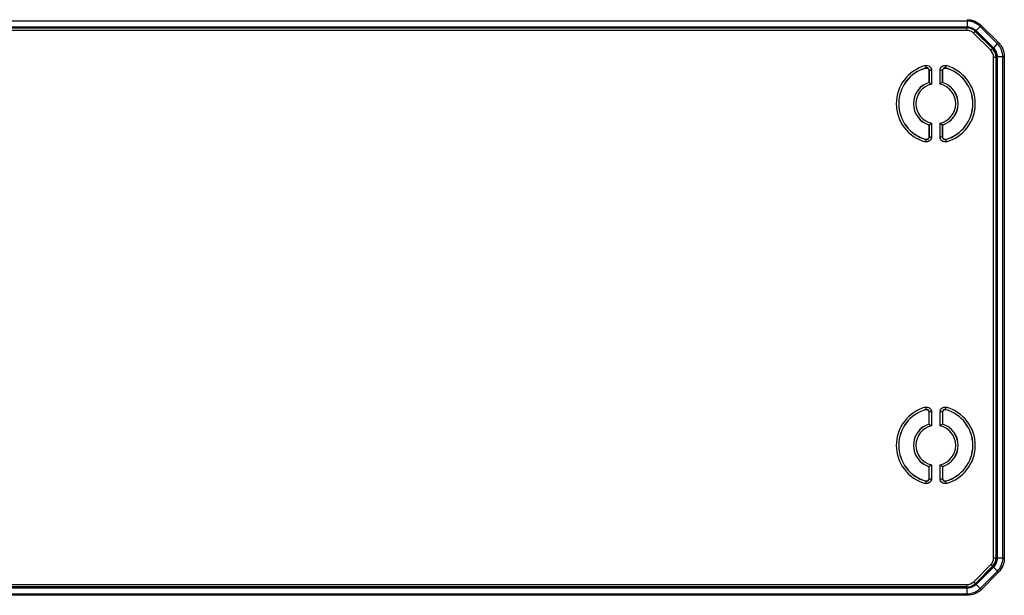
# Model space of a CAD drawing. Header units: millimetres. Extents: x 1316 to 1736, y 283 to 580.
# Tile 15 of 18: x 1641 to 1682, y 415 to 439. Entities that reach past the tile are written whole.
import ezdxf

# ---------------------------------------------------------------- set-up
doc = ezdxf.new("R2010")
doc.units = ezdxf.units.MM

msp = doc.modelspace()

# ---------------------------------------------------------------- linework, layer by layer
at = {"color": 7, "linetype": 'Continuous', "lineweight": 25}
for p, q in [((1680.196, 439.306), (1625.081, 439.306)), ((1625.081, 439.068), (1680.196, 439.068)), ((1680.193, 439.033), (1625.085, 439.033)), ((1625.095, 439.023), (1680.183, 439.023)), ((1680.183, 439.023), (1680.193, 439.033)), ((1680.183, 438.923), (1680.183, 439.023)), ((1680.193, 439.033), (1680.193, 439.033)), ((1680.196, 439.306), (1680.196, 439.068)), ((1680.737, 439.084), (1680.571, 438.916)), ((1681.456, 438.37), (1680.737, 439.084)), ((1680.782, 439.128), (1681.501, 438.415)), ((1680.183, 438.923), (1625.095, 438.923)), ((1680.463, 438.808), (1680.533, 438.878)), ((1681.182, 438.094), (1680.463, 438.808)), ((1680.545, 438.89), (1680.533, 438.878)), ((1680.533, 438.878), (1681.252, 438.164)), ((1681.264, 438.176), (1680.545, 438.89)), ((1680.571, 438.916), (1681.29, 438.202)), ((1681.252, 438.164), (1681.264, 438.176)), ((1681.456, 438.37), (1681.29, 438.202)), ((1681.182, 438.094), (1681.252, 438.164)), ((1681.3, 437.811), (1681.4, 437.811)), ((1681.3, 416.924), (1681.3, 437.811)), ((1681.41, 437.821), (1681.4, 437.811)), ((1681.4, 437.811), (1681.4, 416.924)), ((1681.41, 437.822), (1681.41, 437.821)), ((1681.41, 416.913), (1681.41, 437.822)), ((1681.683, 437.825), (1681.445, 437.825)), ((1681.445, 437.825), (1681.445, 416.91)), ((1681.683, 416.91), (1681.683, 437.825)), ((1681.747, 437.825), (1681.747, 416.91)), ((1678.486, 437.357), (1678.46, 437.453)), ((1678.483, 437.352), (1678.486, 437.357)), ((1679.297, 437.357), (1679.323, 437.453)), ((1678.613, 437.26), (1678.609, 437.256)), ((1678.609, 437.256), (1678.609, 436.753)), ((1678.613, 437.26), (1678.713, 437.26)), ((1678.613, 436.751), (1678.613, 437.26)), ((1678.713, 437.26), (1678.713, 436.674)), ((1679.071, 436.674), (1679.071, 437.26)), ((1679.071, 437.26), (1679.171, 437.26)), ((1679.171, 437.26), (1679.171, 436.751)), ((1679.174, 437.256), (1679.171, 437.26)), ((1679.174, 436.753), (1679.174, 437.256)), ((1678.609, 436.753), (1678.613, 436.751)), ((1679.174, 436.753), (1679.171, 436.751)), ((1678.609, 434.976), (1678.613, 434.979)), ((1678.609, 434.976), (1678.609, 434.474)), ((1678.613, 434.469), (1678.613, 434.979)), ((1678.713, 435.055), (1678.713, 434.469)), ((1679.071, 434.469), (1679.071, 435.055)), ((1679.171, 434.979), (1679.171, 434.469)), ((1679.174, 434.976), (1679.171, 434.979)), ((1679.174, 434.474), (1679.174, 434.976)), ((1678.486, 434.373), (1678.46, 434.276)), ((1678.609, 434.474), (1678.613, 434.469)), ((1678.713, 434.469), (1678.613, 434.469)), ((1679.171, 434.469), (1679.071, 434.469)), ((1679.171, 434.469), (1679.174, 434.474)), ((1679.301, 434.377), (1679.297, 434.373)), ((1679.297, 434.373), (1679.323, 434.276)), ((1678.46, 423.203), (1678.486, 423.107)), ((1678.483, 423.102), (1678.486, 423.107)), ((1678.613, 423.01), (1678.609, 423.006)), ((1678.609, 422.503), (1678.609, 423.006)), ((1678.713, 423.01), (1678.613, 423.01)), ((1678.613, 422.501), (1678.613, 423.01)), ((1678.713, 423.01), (1678.713, 422.424)), ((1679.071, 422.424), (1679.071, 423.01)), ((1679.171, 423.01), (1679.071, 423.01)), ((1679.171, 423.01), (1679.171, 422.501)), ((1679.174, 423.006), (1679.171, 423.01)), ((1679.174, 423.006), (1679.174, 422.503)), ((1679.297, 423.107), (1679.323, 423.203)), ((1678.609, 422.503), (1678.613, 422.501)), ((1679.174, 422.503), (1679.171, 422.501)), ((1678.609, 420.726), (1678.613, 420.729)), ((1678.609, 420.224), (1678.609, 420.726)), ((1678.613, 420.219), (1678.613, 420.729)), ((1678.713, 420.805), (1678.713, 420.219)), ((1679.071, 420.219), (1679.071, 420.805)), ((1679.171, 420.729), (1679.171, 420.219)), ((1679.174, 420.726), (1679.171, 420.729)), ((1679.174, 420.726), (1679.174, 420.224)), ((1678.486, 420.123), (1678.46, 420.026)), ((1678.609, 420.224), (1678.613, 420.219)), ((1678.613, 420.219), (1678.713, 420.219)), ((1679.071, 420.219), (1679.171, 420.219)), ((1679.171, 420.219), (1679.174, 420.224)), ((1679.301, 420.127), (1679.297, 420.123)), ((1679.323, 420.026), (1679.297, 420.123)), ((1681.3, 416.924), (1681.4, 416.924)), ((1681.4, 416.924), (1681.41, 416.914)), ((1681.41, 416.914), (1681.41, 416.913)), ((1681.683, 416.91), (1681.445, 416.91)), ((1680.471, 415.924), (1681.185, 416.643)), ((1681.255, 416.573), (1680.541, 415.854)), ((1680.553, 415.842), (1681.267, 416.561)), ((1681.293, 416.536), (1680.579, 415.817)), ((1681.255, 416.573), (1681.185, 416.643)), ((1681.267, 416.561), (1681.255, 416.573)), ((1681.461, 416.369), (1681.293, 416.536)), ((1680.747, 415.65), (1681.461, 416.369)), ((1681.505, 416.325), (1680.792, 415.606)), ((1680.202, 415.661), (1625.087, 415.661)), ((1625.09, 415.696), (1680.199, 415.696)), ((1625.101, 415.806), (1680.188, 415.806)), ((1680.188, 415.707), (1625.101, 415.707)), ((1680.188, 415.707), (1680.188, 415.806)), ((1680.198, 415.696), (1680.188, 415.707)), ((1680.199, 415.696), (1680.198, 415.696)), ((1680.202, 415.424), (1680.202, 415.661)), ((1680.541, 415.854), (1680.471, 415.924)), ((1680.541, 415.854), (1680.553, 415.842)), ((1680.747, 415.65), (1680.579, 415.817)), ((1625.087, 415.424), (1680.202, 415.424)), ((1680.202, 415.36), (1625.087, 415.36))]:
    msp.add_line(p, q, dxfattribs=at)
at = {"color": 7, "linetype": 'Continuous', "lineweight": 25, "flags": 128}
for points in [[(1679.297, 437.357), (1679.298, 437.355), (1679.301, 437.352)], [(1678.486, 434.373), (1678.485, 434.374), (1678.483, 434.377)], [(1679.297, 423.107), (1679.298, 423.105), (1679.301, 423.102)], [(1678.486, 420.123), (1678.485, 420.124), (1678.483, 420.127)]]:
    msp.add_lwpolyline(points, dxfattribs=at)
at = {"color": 7, "linetype": 'Continuous', "lineweight": 25}
for centre, radius, start, end in [((1678.892, 435.865), 1.646, 105.1971, 254.8029), ((1678.892, 435.865), 1.546, 105.1971, 254.8029), ((1678.892, 435.865), 1.542, 105.3789, 254.6211), ((1678.892, 435.865), 1.546, 285.1971, 74.8029), ((1678.892, 435.865), 1.542, 285.3789, 74.6211), ((1678.892, 435.865), 1.646, 285.1971, 74.8029), ((1678.892, 435.865), 0.933, 107.6369, 252.3631), ((1678.892, 435.865), 0.929, 107.4792, 252.5208), ((1678.892, 435.865), 0.829, 102.4725, 257.5275), ((1678.892, 435.865), 0.829, 282.4725, 77.5275), ((1678.892, 435.865), 0.929, 287.4792, 72.5208), ((1678.892, 435.865), 0.933, 287.6369, 72.3631), ((1678.892, 421.615), 1.646, 105.1971, 254.8029), ((1678.892, 421.615), 1.546, 105.1971, 254.8029), ((1678.892, 421.615), 1.542, 105.3789, 254.6211), ((1678.892, 421.615), 1.546, 285.1971, 74.8029), ((1678.892, 421.615), 1.542, 285.3789, 74.6211), ((1678.892, 421.615), 1.646, 285.1971, 74.8029), ((1678.892, 421.615), 0.933, 107.6369, 252.3631), ((1678.892, 421.615), 0.929, 107.4792, 252.5208), ((1678.892, 421.615), 0.829, 102.4725, 257.5275), ((1678.892, 421.615), 0.829, 282.4725, 77.5275), ((1678.892, 421.615), 0.929, 287.4792, 72.5208), ((1678.892, 421.615), 0.933, 287.6369, 72.3631)]:
    msp.add_arc(centre, radius, start, end, dxfattribs=at)
for centre, major_axis, ratio, start_param, end_param in [((1680.179, 438.522), (0.355, 0.355), 0.995434, 0.003798, 0.7816), ((1680.179, 438.522), (-0.285, -0.285), 0.992433, 3.145391, 3.923193), ((1680.899, 437.808), (0.285, 0.285), 0.992433, 5.501585, 6.286983), ((1680.899, 437.808), (0.355, 0.355), 0.995434, 5.501585, 6.286983), ((1680.899, 416.927), (-0.285, 0.285), 0.992433, 3.145391, 3.923193), ((1680.899, 416.927), (0.355, -0.355), 0.995434, 0.003798, 0.7816), ((1680.185, 416.208), (0.285, -0.285), 0.992433, 5.501585, 6.286983), ((1680.185, 416.208), (0.355, -0.355), 0.995434, 5.501585, 6.286983)]:
    msp.add_ellipse(centre, major_axis=major_axis, ratio=ratio, start_param=start_param, end_param=end_param, dxfattribs=at)
for points, knots in [([(1680.193, 439.033), (1680.193, 439.033), (1680.194, 439.033), (1680.194, 439.033), (1680.194, 439.033), (1680.194, 439.033), (1680.194, 439.033), (1680.195, 439.033), (1680.195, 439.033), (1680.195, 439.034), (1680.196, 439.034), (1680.196, 439.035), (1680.196, 439.036), (1680.196, 439.039), (1680.196, 439.043), (1680.196, 439.048), (1680.196, 439.054), (1680.196, 439.061), (1680.196, 439.068)], [0, 0, 0, 0, 0.0000010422, 0.0000010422, 0.0000010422, 0.000002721, 0.000002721, 0.000002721, 0.0000100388, 0.0000100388, 0.0000100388, 0.0000389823, 0.0000389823, 0.0000389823, 0.0000975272, 0.0000975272, 0.0000975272, 0.0001604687, 0.0001604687, 0.0001604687, 0.0001604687]), ([(1680.545, 438.89), (1680.498, 438.936), (1680.444, 438.972), (1680.323, 439.021), (1680.258, 439.033), (1680.193, 439.033)], [0, 0, 0, 0, 0.5, 0.5, 1, 1, 1, 1]), ([(1680.737, 439.084), (1680.666, 439.155), (1680.581, 439.21), (1680.396, 439.286), (1680.297, 439.306), (1680.196, 439.306)], [0, 0, 0, 0, 0.5, 0.5, 1, 1, 1, 1]), ([(1680.196, 439.068), (1680.266, 439.069), (1680.334, 439.055), (1680.463, 439.003), (1680.521, 438.964), (1680.571, 438.916)], [0, 0, 0, 0, 0.5, 0.5, 1, 1, 1, 1]), ([(1680.197, 439.37), (1680.251, 439.37), (1680.305, 439.364), (1680.41, 439.343), (1680.463, 439.327), (1680.613, 439.265), (1680.704, 439.205), (1680.782, 439.128)], [0, 0, 0, 0, 0.25, 0.25, 0.5, 0.5, 1, 1, 1, 1]), ([(1681.41, 437.821), (1681.41, 437.888), (1681.398, 437.953), (1681.347, 438.075), (1681.311, 438.129), (1681.264, 438.176)], [0, 0, 0, 0, 0.5, 0.5, 1, 1, 1, 1]), ([(1681.29, 438.202), (1681.34, 438.152), (1681.378, 438.095), (1681.432, 437.964), (1681.446, 437.895), (1681.445, 437.825)], [0, 0, 0, 0, 0.5, 0.5, 1, 1, 1, 1]), ([(1681.683, 437.825), (1681.683, 437.927), (1681.663, 438.027), (1681.605, 438.167), (1681.581, 438.212), (1681.525, 438.295), (1681.493, 438.334), (1681.456, 438.37)], [0, 0, 0, 0, 0.5, 0.5, 0.75, 0.75, 1, 1, 1, 1]), ([(1681.501, 438.415), (1681.54, 438.376), (1681.574, 438.334), (1681.635, 438.244), (1681.661, 438.195), (1681.725, 438.044), (1681.746, 437.935), (1681.747, 437.825)], [0, 0, 0, 0, 0.25, 0.25, 0.5, 0.5, 1, 1, 1, 1]), ([(1681.41, 437.822), (1681.41, 437.823), (1681.41, 437.823), (1681.411, 437.824), (1681.411, 437.824), (1681.412, 437.824), (1681.413, 437.825), (1681.415, 437.825), (1681.418, 437.825), (1681.427, 437.825), (1681.435, 437.825), (1681.445, 437.825)], [0, 0, 0, 0, 0.0625, 0.0625, 0.125, 0.125, 0.25, 0.25, 0.5, 0.5, 1, 1, 1, 1]), ([(1678.46, 437.453), (1678.52, 437.469), (1678.586, 437.456), (1678.683, 437.382), (1678.713, 437.322), (1678.713, 437.26)], [0, 0, 0, 0, 0.5, 0.5, 1, 1, 1, 1]), ([(1678.483, 437.352), (1678.512, 437.36), (1678.545, 437.354), (1678.594, 437.317), (1678.609, 437.286), (1678.609, 437.256)], [0, 0, 0, 0, 0.5, 0.5, 1, 1, 1, 1]), ([(1678.613, 437.26), (1678.613, 437.291), (1678.598, 437.321), (1678.549, 437.358), (1678.516, 437.365), (1678.486, 437.357)], [0, 0, 0, 0, 0.5, 0.5, 1, 1, 1, 1]), ([(1679.071, 437.26), (1679.071, 437.322), (1679.101, 437.382), (1679.198, 437.456), (1679.264, 437.469), (1679.323, 437.453)], [0, 0, 0, 0, 0.5, 0.5, 1, 1, 1, 1]), ([(1679.297, 437.357), (1679.267, 437.365), (1679.234, 437.358), (1679.186, 437.321), (1679.171, 437.291), (1679.171, 437.26)], [0, 0, 0, 0, 0.5, 0.5, 1, 1, 1, 1]), ([(1679.174, 437.256), (1679.174, 437.286), (1679.189, 437.316), (1679.238, 437.354), (1679.271, 437.36), (1679.301, 437.352)], [0, 0, 0, 0, 0.5, 0.5, 1, 1, 1, 1]), ([(1678.613, 436.751), (1678.613, 436.751), (1678.627, 436.74), (1678.666, 436.711), (1678.69, 436.693), (1678.713, 436.674)], [0, 0, 0, 0, 0.5, 0.5, 1, 1, 1, 1]), ([(1679.171, 436.751), (1679.17, 436.751), (1679.156, 436.74), (1679.117, 436.711), (1679.094, 436.693), (1679.071, 436.674)], [0, 0, 0, 0, 0.5, 0.5, 1, 1, 1, 1]), ([(1678.613, 434.979), (1678.613, 434.979), (1678.627, 434.989), (1678.666, 435.019), (1678.69, 435.037), (1678.713, 435.055)], [0, 0, 0, 0, 0.5, 0.5, 1, 1, 1, 1]), ([(1679.171, 434.979), (1679.17, 434.979), (1679.156, 434.989), (1679.117, 435.019), (1679.094, 435.037), (1679.071, 435.055)], [0, 0, 0, 0, 0.5, 0.5, 1, 1, 1, 1]), ([(1678.713, 434.469), (1678.713, 434.408), (1678.683, 434.347), (1678.585, 434.273), (1678.52, 434.26), (1678.46, 434.276)], [0, 0, 0, 0, 0.5, 0.5, 1, 1, 1, 1]), ([(1678.609, 434.474), (1678.609, 434.443), (1678.594, 434.413), (1678.546, 434.376), (1678.512, 434.369), (1678.483, 434.377)], [0, 0, 0, 0, 0.5, 0.5, 1, 1, 1, 1]), ([(1678.486, 434.373), (1678.516, 434.365), (1678.549, 434.371), (1678.598, 434.408), (1678.613, 434.438), (1678.613, 434.469)], [0, 0, 0, 0, 0.5, 0.5, 1, 1, 1, 1]), ([(1679.323, 434.276), (1679.264, 434.26), (1679.198, 434.273), (1679.101, 434.348), (1679.071, 434.408), (1679.071, 434.469)], [0, 0, 0, 0, 0.5, 0.5, 1, 1, 1, 1]), ([(1679.171, 434.469), (1679.171, 434.438), (1679.186, 434.408), (1679.234, 434.371), (1679.267, 434.365), (1679.297, 434.373)], [0, 0, 0, 0, 0.5, 0.5, 1, 1, 1, 1]), ([(1679.301, 434.377), (1679.271, 434.369), (1679.238, 434.376), (1679.189, 434.413), (1679.174, 434.443), (1679.174, 434.474)], [0, 0, 0, 0, 0.5, 0.5, 1, 1, 1, 1]), ([(1678.46, 423.203), (1678.52, 423.219), (1678.586, 423.206), (1678.683, 423.132), (1678.713, 423.072), (1678.713, 423.01)], [0, 0, 0, 0, 0.5, 0.5, 1, 1, 1, 1]), ([(1678.483, 423.102), (1678.512, 423.11), (1678.545, 423.104), (1678.594, 423.067), (1678.609, 423.036), (1678.609, 423.006)], [0, 0, 0, 0, 0.5, 0.5, 1, 1, 1, 1]), ([(1678.613, 423.01), (1678.613, 423.041), (1678.598, 423.071), (1678.549, 423.108), (1678.516, 423.115), (1678.486, 423.107)], [0, 0, 0, 0, 0.5, 0.5, 1, 1, 1, 1]), ([(1679.071, 423.01), (1679.071, 423.072), (1679.101, 423.132), (1679.198, 423.206), (1679.264, 423.219), (1679.323, 423.203)], [0, 0, 0, 0, 0.5, 0.5, 1, 1, 1, 1]), ([(1679.297, 423.107), (1679.267, 423.115), (1679.234, 423.108), (1679.186, 423.071), (1679.171, 423.041), (1679.171, 423.01)], [0, 0, 0, 0, 0.5, 0.5, 1, 1, 1, 1]), ([(1679.174, 423.006), (1679.174, 423.036), (1679.189, 423.066), (1679.238, 423.104), (1679.271, 423.11), (1679.301, 423.102)], [0, 0, 0, 0, 0.5, 0.5, 1, 1, 1, 1]), ([(1678.613, 422.501), (1678.613, 422.501), (1678.627, 422.49), (1678.666, 422.461), (1678.69, 422.443), (1678.713, 422.424)], [0, 0, 0, 0, 0.5, 0.5, 1, 1, 1, 1]), ([(1679.171, 422.501), (1679.17, 422.501), (1679.156, 422.49), (1679.117, 422.461), (1679.094, 422.443), (1679.071, 422.424)], [0, 0, 0, 0, 0.5, 0.5, 1, 1, 1, 1]), ([(1678.613, 420.729), (1678.613, 420.729), (1678.627, 420.739), (1678.666, 420.769), (1678.69, 420.787), (1678.713, 420.805)], [0, 0, 0, 0, 0.5, 0.5, 1, 1, 1, 1]), ([(1679.171, 420.729), (1679.17, 420.729), (1679.156, 420.739), (1679.117, 420.769), (1679.094, 420.787), (1679.071, 420.805)], [0, 0, 0, 0, 0.5, 0.5, 1, 1, 1, 1]), ([(1678.713, 420.219), (1678.713, 420.158), (1678.683, 420.097), (1678.585, 420.023), (1678.52, 420.01), (1678.46, 420.026)], [0, 0, 0, 0, 0.5, 0.5, 1, 1, 1, 1]), ([(1678.609, 420.224), (1678.609, 420.193), (1678.594, 420.163), (1678.546, 420.126), (1678.512, 420.119), (1678.483, 420.127)], [0, 0, 0, 0, 0.5, 0.5, 1, 1, 1, 1]), ([(1678.486, 420.123), (1678.516, 420.115), (1678.549, 420.121), (1678.598, 420.158), (1678.613, 420.188), (1678.613, 420.219)], [0, 0, 0, 0, 0.5, 0.5, 1, 1, 1, 1]), ([(1679.323, 420.026), (1679.264, 420.01), (1679.198, 420.023), (1679.101, 420.098), (1679.071, 420.158), (1679.071, 420.219)], [0, 0, 0, 0, 0.5, 0.5, 1, 1, 1, 1]), ([(1679.171, 420.219), (1679.171, 420.188), (1679.186, 420.158), (1679.234, 420.121), (1679.267, 420.115), (1679.297, 420.123)], [0, 0, 0, 0, 0.5, 0.5, 1, 1, 1, 1]), ([(1679.301, 420.127), (1679.271, 420.119), (1679.238, 420.126), (1679.189, 420.163), (1679.174, 420.193), (1679.174, 420.224)], [0, 0, 0, 0, 0.5, 0.5, 1, 1, 1, 1]), ([(1681.267, 416.561), (1681.313, 416.608), (1681.349, 416.662), (1681.398, 416.783), (1681.41, 416.848), (1681.41, 416.914)], [0, 0, 0, 0, 0.5, 0.5, 1, 1, 1, 1]), ([(1681.445, 416.91), (1681.446, 416.841), (1681.432, 416.772), (1681.38, 416.643), (1681.341, 416.585), (1681.293, 416.536)], [0, 0, 0, 0, 0.5, 0.5, 1, 1, 1, 1]), ([(1681.41, 416.913), (1681.41, 416.913), (1681.41, 416.913), (1681.41, 416.913), (1681.41, 416.912), (1681.41, 416.912), (1681.41, 416.912), (1681.41, 416.912), (1681.41, 416.911), (1681.411, 416.911), (1681.411, 416.911), (1681.412, 416.91), (1681.413, 416.91), (1681.416, 416.91), (1681.42, 416.91), (1681.425, 416.91), (1681.431, 416.91), (1681.438, 416.91), (1681.445, 416.91)], [0, 0, 0, 0, 0.0000010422, 0.0000010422, 0.0000010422, 0.000002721, 0.000002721, 0.000002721, 0.0000100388, 0.0000100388, 0.0000100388, 0.0000389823, 0.0000389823, 0.0000389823, 0.0000975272, 0.0000975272, 0.0000975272, 0.0001604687, 0.0001604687, 0.0001604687, 0.0001604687]), ([(1681.461, 416.369), (1681.532, 416.44), (1681.587, 416.525), (1681.663, 416.71), (1681.683, 416.809), (1681.683, 416.91)], [0, 0, 0, 0, 0.5, 0.5, 1, 1, 1, 1]), ([(1681.747, 416.91), (1681.747, 416.855), (1681.741, 416.802), (1681.72, 416.696), (1681.704, 416.644), (1681.642, 416.493), (1681.582, 416.402), (1681.505, 416.325)], [0, 0, 0, 0, 0.25, 0.25, 0.5, 0.5, 1, 1, 1, 1]), ([(1680.198, 415.696), (1680.265, 415.696), (1680.33, 415.709), (1680.452, 415.759), (1680.506, 415.795), (1680.553, 415.842)], [0, 0, 0, 0, 0.5, 0.5, 1, 1, 1, 1]), ([(1680.202, 415.661), (1680.202, 415.671), (1680.202, 415.679), (1680.202, 415.689), (1680.202, 415.691), (1680.201, 415.694), (1680.201, 415.694), (1680.201, 415.695), (1680.201, 415.696), (1680.2, 415.696), (1680.2, 415.696), (1680.199, 415.696)], [0, 0, 0, 0, 0.5, 0.5, 0.75, 0.75, 0.875, 0.875, 0.9375, 0.9375, 1, 1, 1, 1]), ([(1680.579, 415.817), (1680.529, 415.767), (1680.472, 415.728), (1680.341, 415.674), (1680.272, 415.661), (1680.202, 415.661)], [0, 0, 0, 0, 0.5, 0.5, 1, 1, 1, 1]), ([(1680.202, 415.424), (1680.304, 415.424), (1680.404, 415.444), (1680.544, 415.502), (1680.589, 415.526), (1680.672, 415.582), (1680.711, 415.614), (1680.747, 415.65)], [0, 0, 0, 0, 0.5, 0.5, 0.75, 0.75, 1, 1, 1, 1]), ([(1680.792, 415.606), (1680.753, 415.567), (1680.711, 415.532), (1680.621, 415.471), (1680.572, 415.445), (1680.421, 415.382), (1680.312, 415.36), (1680.202, 415.36)], [0, 0, 0, 0, 0.25, 0.25, 0.5, 0.5, 1, 1, 1, 1])]:
    msp.add_open_spline(points, degree=3, knots=knots, dxfattribs=at)
for points in [[(1680.197, 439.37), (1680.197, 439.347), (1680.197, 439.323), (1680.196, 439.306)], [(1680.782, 439.128), (1680.766, 439.112), (1680.75, 439.096), (1680.737, 439.084)], [(1680.571, 438.916), (1680.557, 438.901), (1680.547, 438.892), (1680.545, 438.89)], [(1681.29, 438.202), (1681.276, 438.188), (1681.266, 438.178), (1681.264, 438.176)], [(1681.501, 438.415), (1681.485, 438.399), (1681.469, 438.383), (1681.456, 438.37)], [(1681.747, 437.825), (1681.724, 437.825), (1681.7, 437.825), (1681.683, 437.825)], [(1681.683, 416.91), (1681.7, 416.91), (1681.724, 416.91), (1681.747, 416.91)], [(1681.293, 416.536), (1681.278, 416.55), (1681.269, 416.559), (1681.267, 416.561)], [(1681.461, 416.369), (1681.473, 416.357), (1681.489, 416.341), (1681.505, 416.325)], [(1680.579, 415.817), (1680.565, 415.831), (1680.555, 415.84), (1680.553, 415.842)], [(1680.747, 415.65), (1680.76, 415.637), (1680.776, 415.622), (1680.792, 415.606)], [(1680.202, 415.424), (1680.202, 415.406), (1680.202, 415.383), (1680.202, 415.36)]]:
    msp.add_open_spline(points, degree=3, dxfattribs=at)

doc.saveas('drawing.dxf')
